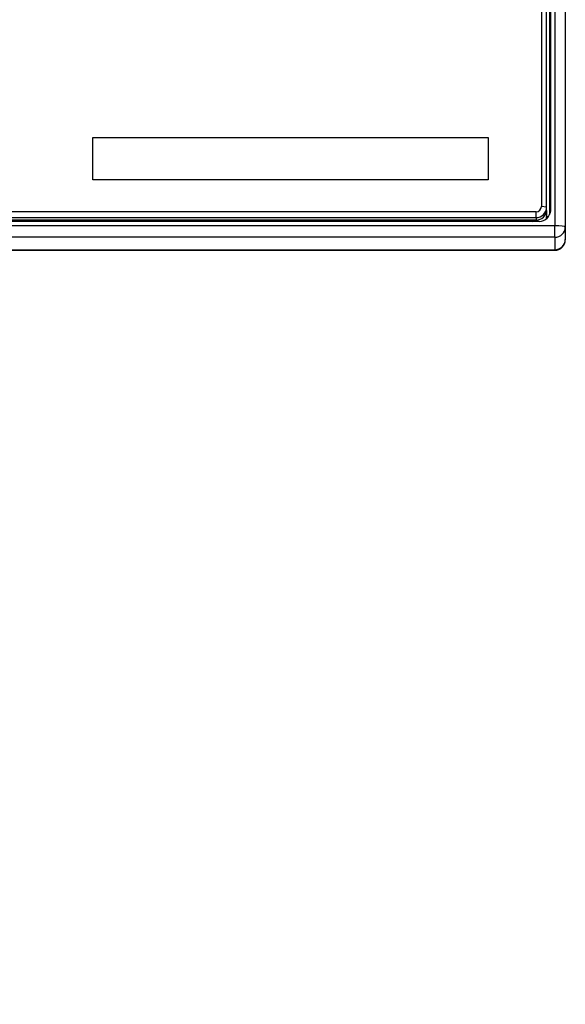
# Model space of a CAD drawing. Header units: millimetres. Extents: x 0 to 200, y 0 to 287.
# Tile 61 of 73: x 81.73 to 86.97, y 217.66 to 227.12. Entities that reach past the tile are written whole.
import ezdxf
from ezdxf.enums import TextEntityAlignment as Align

# ---------------------------------------------------------------- set-up
doc = ezdxf.new("R2010")
doc.units = ezdxf.units.MM
doc.layers.add('148.257_BW4C_CTM', color=7, linetype='Continuous')
doc.layers.add('Standard', color=7, linetype='Continuous')
doc.styles.add('SEACAD_Arial', font='arial.ttf')
doc.dimstyles.new('ISO_(mm)', dxfattribs={"dimtxt": 3, "dimasz": 3, "dimexe": 1.5, "dimexo": 0, "dimgap": 0.75, "dimtad": 1, "dimdec": 0, "dimlfac": 10, "dimtxsty": 'SEACAD_Arial', "dimblk1": '_SE_FILLED', "dimblk2": '_SE_FILLED', "dimsah": 1, "dimcen": 1.5, "dimadec": 0, "dimazin": 0, "dimtfac": 0.5, "dimtmove": 0, "dimatfit": 3, "dimfxl": 1, "dimarcsym": 0})

# ---------------------------------------------------------------- blocks, each defined once
blk = doc.blocks.new('SE')
at = {"layer": '148.257_BW4C_CTM', "color": 7, "linetype": 'Continuous'}
for p, q in [((86.868, 241.3374), (86.868, 225.1444)), ((86.968, 241.3252), (86.968, 225.1322)), ((86.738, 241.1491), (86.738, 225.3279)), ((86.788, 225.3218), (86.788, 241.143)), ((86.8178, 225.2527), (86.8178, 241.1179)), ((86.8259, 241.174), (86.8259, 225.2933)), ((82.428, 225.9929), (86.228, 225.9929)), ((82.428, 225.9929), (86.228, 225.9929)), ((82.428, 225.586), (82.428, 225.9929)), ((86.228, 225.9929), (86.228, 225.586)), ((86.228, 225.586), (82.428, 225.586)), ((86.788, 225.3218), (86.738, 225.3279)), ((86.788, 225.2974), (86.788, 225.3218)), ((86.8259, 225.2933), (86.8216, 225.2634)), ((86.688, 225.2783), (64.748, 225.2783)), ((64.748, 225.2226), (86.688, 225.2226)), ((86.688, 225.1982), (64.748, 225.1982)), ((86.688, 225.2226), (86.688, 225.2783)), ((86.688, 225.2226), (86.688, 225.1982)), ((86.7878, 225.2915), (86.7878, 225.2335)), ((86.868, 225.1444), (64.568, 225.1444)), ((86.718, 225.1862), (64.718, 225.1862)), ((86.868, 225.0329), (86.868, 225.1444)), ((86.968, 225.1322), (86.968, 225.0128)), ((86.868, 225.0329), (64.568, 225.0329)), ((86.868, 225.0329), (86.868, 224.9135)), ((86.968, 225.0128), (86.968, 225.0089)), ((64.568, 224.9135), (86.868, 224.9135)), ((64.568, 224.9089), (86.868, 224.9089)), ((86.868, 224.9135), (86.868, 224.9089))]:
    blk.add_line(p, q, dxfattribs=at)
blk.add_arc((86.868, 225.0089), 0.1, 270, 0, dxfattribs=at)
for centre, major_axis, ratio, start_param, end_param in [((86.688, 225.3279), (0.05, 0), 0.992546, 4.712389, 6.283185), ((86.688, 225.3218), (-0.1, 0), 0.992546, 1.570796, 3.141593), ((86.688, 225.2974), (0.1, 0), 0.992546, 4.712389, 6.283185), ((86.718, 225.2933), (0.1079, 0), 0.992546, 4.712389, 6.283185), ((86.648, 225.2852), (0.1, 0), 0.992546, 4.776959, 5.220744), ((86.718, 225.2335), (-0.0698, 0), 0.992546, 2.758812, 3.141593), ((86.7878, 225.2372), (0.03, 0), 0.121869, 4.712389, 5.457533), ((86.868, 225.1322), (0.1, 0), 0.121869, 0, 1.570796), ((86.868, 225.1322), (0.1, 0), 0.992546, 4.712389, 6.283185), ((86.868, 225.0128), (0.1, 0), 0.992546, 4.712389, 6.283185)]:
    blk.add_ellipse(centre, major_axis=major_axis, ratio=ratio, start_param=start_param, end_param=end_param, dxfattribs=at)
blk = doc.blocks.new('DMBLK7')
at = {"layer": 'Standard', "linetype": 'Continuous'}
for points in [[(124.0289, 252.5763), (123.5289, 255.5763), (123.0289, 252.5763)], [(124.0289, 194.0122), (123.0289, 194.0122), (123.5289, 191.0122)]]:
    blk.add_hatch(color=7, dxfattribs=at).paths.add_polyline_path(points)
at = {"layer": 'Standard', "color": 7, "linetype": 'Continuous'}
for p, q in [((74.8884, 255.5763), (125.0289, 255.5763)), ((123.5289, 255.5763), (123.5289, 191.0122)), ((39.288, 191.0122), (125.0289, 191.0122))]:
    blk.add_line(p, q, dxfattribs=at)
at = {"layer": 'Standard', "color": 7, "linetype": 'Continuous', "style": 'SEACAD_Arial'}
blk.add_text('646', height=3, rotation=90, dxfattribs=at).set_placement((119.7789, 219.7725), align=Align.TOP_LEFT)
blk = doc.blocks.new('_SE_FILLED')
at = {"color": 0}
blk.add_line((0, 0), (-1, 0), dxfattribs=at)
blk.add_solid([(0, 0), (-1, -0.1665), (-1, 0.1665), (0, 0)], dxfattribs=at)

msp = doc.modelspace()

# ---------------------------------------------------------------- block references
at = {"layer": 'Standard'}
msp.add_blockref('SE', (0, 0), dxfattribs=at)

# ---------------------------------------------------------------- dimensions: what is measured, and where the dimension line sits
at = {"layer": 'Standard', "color": 7, "linetype": 'Continuous'}
dim = msp.add_linear_dim(base=(123.5289, 191.0122), p1=(65.0976, 255.5763), p2=(39.288, 191.0122), angle=90, text='\\A1;<>', dimstyle='ISO_(mm)', dxfattribs=at)
dim.commit()
dim.dimension.update_dxf_attribs({"geometry": 'DMBLK7', "text_midpoint": (123.5289, 223.2942), "dimtype": 160})

doc.saveas('drawing.dxf')
